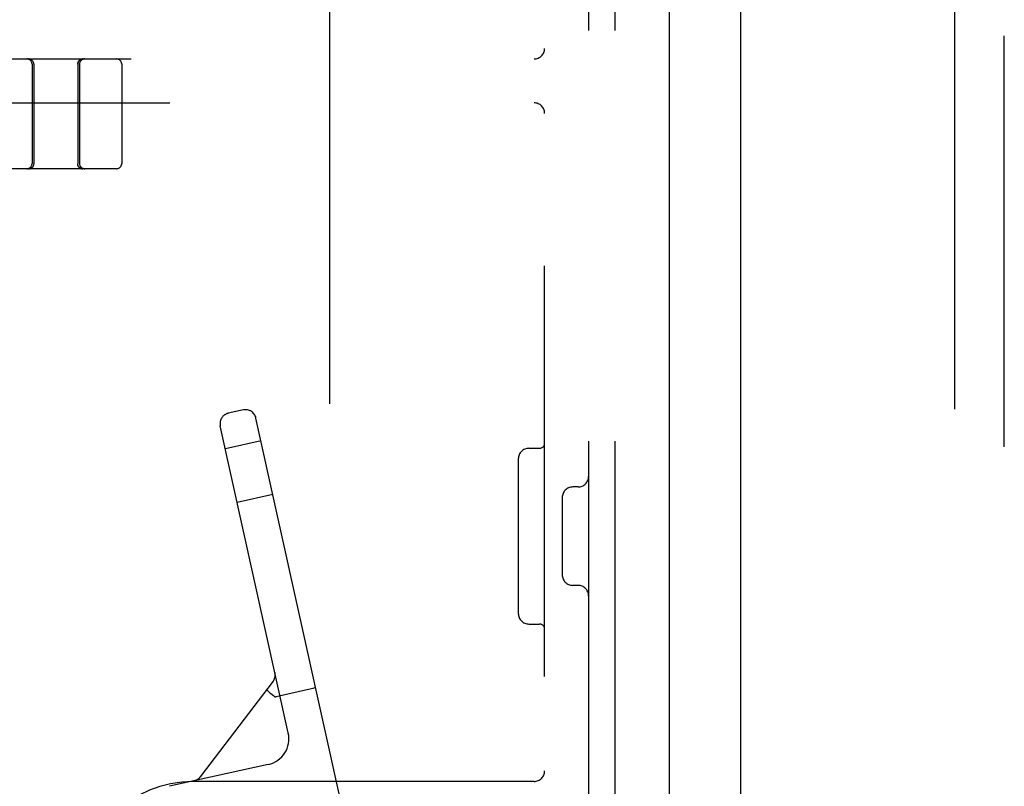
# Model space of a CAD drawing. Header units: inches. Extents: x 0 to 212, y 0 to 138.
# Tile 40 of 100: x 31.99 to 34.79, y 52.14 to 54.32. Entities that reach past the tile are written whole.
import ezdxf

# ---------------------------------------------------------------- set-up
doc = ezdxf.new("R2010")
doc.units = ezdxf.units.IN
doc.header["$LTSCALE"] = 11.6875
doc.header["$MEASUREMENT"] = 0
doc.linetypes.add('HIDDEN', pattern=[0.2, 0.1, -0.1])
doc.layers.get('0').update_dxf_attribs({"linetype": 'CONTINUOUS'})
doc.layers.add('DEFAULT_2', color=8, linetype='HIDDEN')
doc.layers.add('DOOR_ASSEMBLY', color=7, linetype='CONTINUOUS')

msp = doc.modelspace()

# ---------------------------------------------------------------- linework, layer by layer
at = {"color": 3, "linetype": 'Continuous'}
msp.add_line((33.8332, 89.2599), (33.8332, 16.1559), dxfattribs=at)
at = {"layer": 'DEFAULT_2', "color": 8, "linetype": 'HIDDEN'}
for p, q in [((34.6457, 89.4424), (34.6457, 15.9735)), ((33.6042, 55.4579), (33.6042, 49.9579)), ((33.6792, 55.4579), (33.6792, 49.9579)), ((33.4792, 50.1129), (33.4792, 55.3029)), ((32.8667, 54.3954), (32.8667, 51.0204)), ((31.1342, 54.2079), (33.4492, 54.2079)), ((32.0207, 54.1929), (32.0207, 53.9104)), ((32.0257, 54.1929), (32.0257, 53.9283)), ((32.1507, 54.1929), (32.1507, 53.924)), ((32.1557, 54.1929), (32.1557, 53.9104)), ((32.2757, 54.1929), (32.2757, 53.9104)), ((31.2442, 54.0829), (33.4492, 54.0829)), ((32.0257, 53.9283), (32.0257, 53.9195)), ((32.0257, 53.9195), (32.0258, 53.91)), ((32.0258, 53.91), (32.0258, 53.9095)), ((32.0258, 53.9095), (32.0258, 53.9091)), ((32.0258, 53.9087), (32.0258, 53.9091)), ((32.0258, 53.9087), (32.0258, 53.9084)), ((32.1505, 53.91), (32.1505, 53.9095)), ((32.1505, 53.9095), (32.1505, 53.9091)), ((32.2607, 53.8954), (31.9157, 53.8954)), ((32.0124, 53.8954), (32.0121, 53.8954)), ((32.0122, 53.8954), (32.0121, 53.8954)), ((32.0126, 53.8954), (32.0124, 53.8954)), ((32.0129, 53.8955), (32.0126, 53.8954)), ((32.0131, 53.8955), (32.0129, 53.8955)), ((32.0134, 53.8955), (32.0131, 53.8955)), ((32.0137, 53.8955), (32.0134, 53.8955)), ((32.014, 53.8956), (32.0137, 53.8955)), ((32.019, 53.8974), (32.0187, 53.8972)), ((32.0194, 53.8976), (32.019, 53.8974)), ((32.0197, 53.8979), (32.0193, 53.8976)), ((32.02, 53.8981), (32.0197, 53.8979)), ((32.0209, 53.8988), (32.0206, 53.8985)), ((32.0212, 53.8991), (32.0209, 53.8988)), ((32.0212, 53.899), (32.0215, 53.8993)), ((32.0214, 53.8993), (32.0212, 53.899)), ((32.0216, 53.8994), (32.0214, 53.8993)), ((32.1547, 53.8996), (32.1548, 53.8994)), ((32.1549, 53.8993), (32.1548, 53.8994)), ((32.1552, 53.899), (32.1549, 53.8993)), ((32.1555, 53.8988), (32.1552, 53.8991)), ((32.1558, 53.8985), (32.1555, 53.8988)), ((32.1561, 53.8983), (32.1558, 53.8986)), ((32.1564, 53.8981), (32.1561, 53.8983)), ((32.1574, 53.8974), (32.157, 53.8976)), ((32.1577, 53.8972), (32.1573, 53.8974)), ((32.158, 53.897), (32.1577, 53.8973)), ((32.163, 53.8955), (32.1627, 53.8955)), ((32.1638, 53.8954), (32.1635, 53.8955)), ((32.164, 53.8954), (32.1637, 53.8954)), ((32.1642, 53.8954), (32.164, 53.8954)), ((32.1643, 53.8954), (32.1642, 53.8954)), ((32.622, 53.2089), (32.579, 53.1994)), ((32.9054, 52.0682), (32.6578, 53.1861)), ((32.7498, 52.2898), (32.5562, 53.1636)), ((32.6723, 53.1207), (32.5707, 53.0982)), ((33.4342, 53.0999), (33.4642, 53.0999)), ((33.4042, 53.0699), (33.4042, 52.6299)), ((33.5742, 52.9899), (33.5592, 52.9899)), ((32.706, 52.9684), (32.6045, 52.9459)), ((33.5292, 52.9599), (33.5292, 52.7399)), ((33.5742, 52.7099), (33.5592, 52.7099)), ((33.4342, 52.5999), (33.4642, 52.5999)), ((32.7117, 52.4615), (32.7119, 52.4609)), ((32.7119, 52.4609), (32.7118, 52.4611)), ((32.7063, 52.4369), (32.4993, 52.1647)), ((32.7987, 52.4113), (32.7152, 52.3928)), ((32.7152, 52.3928), (32.7144, 52.3927)), ((32.6928, 52.2003), (32.4116, 52.138)), ((33.4492, 52.1519), (32.4792, 52.1519)), ((32.4825, 52.1537), (32.4819, 52.1536)), ((32.4819, 52.1536), (32.4825, 52.1537)), ((32.4826, 52.1538), (32.4823, 52.1537)), ((32.4825, 52.1538), (32.4823, 52.1537))]:
    msp.add_line(p, q, dxfattribs=at)
for points in [[(32.1507, 54.1929), (32.1507, 54.1932), (32.1507, 54.1936), (32.1507, 54.194), (32.1508, 54.1944), (32.1508, 54.1948), (32.1509, 54.1952), (32.1509, 54.1956), (32.151, 54.1959), (32.1511, 54.1963), (32.1512, 54.1967), (32.1513, 54.1971), (32.1514, 54.1975), (32.1515, 54.1978), (32.1516, 54.1982), (32.1518, 54.1986), (32.1519, 54.199), (32.1521, 54.1993), (32.1523, 54.1997), (32.1525, 54.2), (32.1527, 54.2004), (32.1529, 54.2007), (32.1531, 54.201), (32.1533, 54.2014), (32.1535, 54.2017), (32.1537, 54.202), (32.154, 54.2023), (32.1542, 54.2026), (32.1545, 54.2029), (32.1548, 54.2032), (32.155, 54.2035), (32.1553, 54.2038), (32.1556, 54.204), (32.1559, 54.2043), (32.1562, 54.2046), (32.1565, 54.2048), (32.1568, 54.205), (32.1572, 54.2053), (32.1575, 54.2055), (32.1578, 54.2057), (32.1582, 54.2059), (32.1585, 54.2061), (32.1589, 54.2063), (32.1592, 54.2065), (32.1596, 54.2066), (32.1599, 54.2068), (32.1603, 54.2069), (32.1607, 54.2071), (32.161, 54.2072), (32.1614, 54.2073), (32.1618, 54.2074), (32.1622, 54.2075), (32.1626, 54.2076), (32.163, 54.2077), (32.1633, 54.2077), (32.1637, 54.2078), (32.1641, 54.2078), (32.1645, 54.2079), (32.1649, 54.2079), (32.1653, 54.2079), (32.1657, 54.2079)], [(32.023, 53.901), (32.0232, 53.9013), (32.0234, 53.9016), (32.0236, 53.902), (32.0238, 53.9023), (32.024, 53.9026), (32.0242, 53.9029), (32.0244, 53.9033), (32.0245, 53.9036), (32.0247, 53.904), (32.0248, 53.9043), (32.025, 53.9047), (32.0251, 53.905), (32.0252, 53.9054), (32.0253, 53.9058), (32.0254, 53.9061), (32.0255, 53.9065), (32.0256, 53.9069), (32.0256, 53.9072), (32.0257, 53.9076), (32.0257, 53.908), (32.0258, 53.9084)], [(32.1507, 53.924), (32.1506, 53.9148), (32.1505, 53.91)], [(32.1548, 53.8994), (32.1547, 53.8996), (32.1544, 53.8999), (32.1541, 53.9001), (32.1539, 53.9004), (32.1536, 53.9007), (32.1534, 53.901), (32.1532, 53.9013), (32.153, 53.9016), (32.1528, 53.902), (32.1526, 53.9023), (32.1524, 53.9026), (32.1522, 53.9029), (32.152, 53.9033), (32.1519, 53.9036), (32.1517, 53.904), (32.1516, 53.9043), (32.1514, 53.9047), (32.1513, 53.905), (32.1512, 53.9054), (32.1511, 53.9058), (32.151, 53.9061), (32.1509, 53.9065), (32.1508, 53.9069), (32.1507, 53.9072), (32.1507, 53.9076), (32.1506, 53.908), (32.1506, 53.9084), (32.1506, 53.9087), (32.1505, 53.9091)], [(32.0206, 53.8985), (32.0203, 53.8983), (32.02, 53.8981), (32.0197, 53.8978), (32.0193, 53.8976), (32.019, 53.8974), (32.0187, 53.8972), (32.0183, 53.897), (32.018, 53.8968), (32.0176, 53.8966), (32.0173, 53.8965), (32.0169, 53.8963), (32.0165, 53.8961), (32.0162, 53.896), (32.0158, 53.8959), (32.0154, 53.8958), (32.0151, 53.8956), (32.0147, 53.8955), (32.0143, 53.8954), (32.0139, 53.8954), (32.0135, 53.8953), (32.0131, 53.8952), (32.0127, 53.8952), (32.0123, 53.8951), (32.0119, 53.8951), (32.0115, 53.8951), (32.0112, 53.895), (32.0108, 53.895)], [(32.0108, 53.895), (32.0112, 53.895), (32.0115, 53.8951)], [(32.0119, 53.8951), (32.0123, 53.8951), (32.0127, 53.8952)], [(32.0131, 53.8952), (32.0135, 53.8953), (32.0139, 53.8954), (32.0143, 53.8954), (32.0147, 53.8955), (32.0151, 53.8956), (32.0154, 53.8958), (32.0158, 53.8959), (32.0162, 53.896), (32.0165, 53.8961), (32.0169, 53.8963), (32.0173, 53.8965), (32.0176, 53.8966), (32.018, 53.8968), (32.0183, 53.897), (32.0187, 53.8972), (32.019, 53.8974), (32.0193, 53.8976), (32.0197, 53.8978), (32.02, 53.8981), (32.0203, 53.8983), (32.0206, 53.8985)], [(32.0184, 53.8971), (32.0181, 53.8969), (32.0177, 53.8967), (32.0174, 53.8966), (32.0171, 53.8964), (32.0167, 53.8963), (32.0164, 53.8962), (32.0161, 53.8961), (32.0157, 53.896), (32.0154, 53.8959), (32.0151, 53.8958), (32.0148, 53.8957), (32.0145, 53.8957), (32.0142, 53.8956), (32.0139, 53.8956)], [(32.0187, 53.8973), (32.0183, 53.897), (32.018, 53.8969), (32.0176, 53.8967), (32.0173, 53.8965), (32.017, 53.8964), (32.0166, 53.8963), (32.0163, 53.8961), (32.0159, 53.896), (32.0156, 53.8959), (32.0152, 53.8958), (32.0149, 53.8958), (32.0146, 53.8957), (32.0143, 53.8956), (32.014, 53.8956)], [(32.0206, 53.8986), (32.0203, 53.8983), (32.02, 53.8981)], [(32.022, 53.8999), (32.0217, 53.8996), (32.0216, 53.8994)], [(32.0217, 53.8996), (32.022, 53.8999), (32.0222, 53.9001), (32.0225, 53.9004)], [(32.023, 53.901), (32.0227, 53.9007), (32.0225, 53.9004), (32.0222, 53.9001)], [(32.1517, 53.904), (32.1519, 53.9036), (32.152, 53.9033), (32.1522, 53.9029), (32.1524, 53.9026), (32.1526, 53.9023), (32.1528, 53.902), (32.153, 53.9016), (32.1532, 53.9013), (32.1534, 53.901), (32.1536, 53.9007), (32.1539, 53.9004), (32.1541, 53.9001), (32.1544, 53.8999)], [(32.1656, 53.895), (32.1652, 53.895), (32.1648, 53.8951), (32.1644, 53.8951), (32.164, 53.8951), (32.1636, 53.8952), (32.1633, 53.8952), (32.1629, 53.8953), (32.1625, 53.8954), (32.1621, 53.8954), (32.1617, 53.8955), (32.1613, 53.8956), (32.1609, 53.8958), (32.1606, 53.8959), (32.1602, 53.896), (32.1598, 53.8961), (32.1595, 53.8963), (32.1591, 53.8965), (32.1587, 53.8966), (32.1584, 53.8968), (32.158, 53.897), (32.1577, 53.8972), (32.1574, 53.8974), (32.157, 53.8976), (32.1567, 53.8978), (32.1564, 53.8981), (32.1561, 53.8983), (32.1558, 53.8985), (32.1555, 53.8988)], [(32.1558, 53.8985), (32.1561, 53.8983), (32.1564, 53.8981), (32.1567, 53.8978), (32.157, 53.8976), (32.1574, 53.8974), (32.1577, 53.8972)], [(32.157, 53.8976), (32.1567, 53.8978), (32.1564, 53.8981)], [(32.1624, 53.8956), (32.1622, 53.8956), (32.1619, 53.8957), (32.1616, 53.8957), (32.1613, 53.8958), (32.161, 53.8959), (32.1606, 53.896), (32.1603, 53.8961), (32.16, 53.8962), (32.1597, 53.8963), (32.1593, 53.8964), (32.159, 53.8966), (32.1586, 53.8967), (32.1583, 53.8969), (32.158, 53.8971)], [(32.1627, 53.8955), (32.1624, 53.8956), (32.1621, 53.8956), (32.1618, 53.8957), (32.1615, 53.8958), (32.1611, 53.8958), (32.1608, 53.8959), (32.1604, 53.896), (32.1601, 53.8961), (32.1598, 53.8963), (32.1594, 53.8964), (32.1591, 53.8965), (32.1587, 53.8967), (32.1584, 53.8969), (32.158, 53.897)], [(32.1584, 53.8968), (32.1587, 53.8966), (32.1591, 53.8965), (32.1595, 53.8963)], [(32.1609, 53.8958), (32.1613, 53.8956), (32.1617, 53.8955), (32.1621, 53.8954), (32.1625, 53.8954), (32.1629, 53.8953)], [(32.1635, 53.8955), (32.1633, 53.8955), (32.163, 53.8955)], [(32.1633, 53.8952), (32.1636, 53.8952), (32.164, 53.8951)], [(32.1644, 53.8951), (32.1648, 53.8951), (32.1652, 53.895)], [(32.688, 52.4127), (32.6881, 52.4123), (32.6889, 52.4115), (32.6902, 52.4102), (32.692, 52.4085), (32.6943, 52.4065)], [(32.6943, 52.4065), (32.6971, 52.4042), (32.7002, 52.4017), (32.7036, 52.399), (32.7072, 52.3962), (32.7109, 52.3933)], [(32.7109, 52.3933), (32.7115, 52.393), (32.7121, 52.3927), (32.7129, 52.3926), (32.7136, 52.3926), (32.7144, 52.3927), (32.7152, 52.3928)], [(32.8274, 52.4202), (32.8271, 52.4197), (32.8262, 52.4191), (32.8245, 52.4184), (32.8221, 52.4175), (32.8192, 52.4166), (32.8158, 52.4156), (32.8119, 52.4145), (32.8076, 52.4134), (32.8032, 52.4123), (32.7987, 52.4113)]]:
    msp.add_lwpolyline(points, dxfattribs=at)
for centre, radius, start, end in [((33.4492, 54.2379), 0.03, 270, 360), ((32.0057, 54.1929), 0.015, 0, 90), ((32.0107, 54.1929), 0.015, 0, 90), ((32.1657, 54.1929), 0.015, 90, 180), ((32.1707, 54.1929), 0.015, 90, 180), ((32.2607, 54.1929), 0.015, 0, 90), ((33.4492, 54.0529), 0.03, 0, 90), ((32.0057, 53.9104), 0.015, 270, 360), ((32.1707, 53.9104), 0.015, 180, 270), ((32.2607, 53.9104), 0.015, 270, 360), ((32.6285, 53.1796), 0.03, 12.49, 102.49), ((32.5855, 53.1701), 0.03, 102.49, 192.49), ((33.4342, 53.0699), 0.03, 90, 180), ((33.4642, 53.1149), 0.015, 270, 360), ((33.5742, 53.0199), 0.03, 270, 360), ((33.5592, 52.9599), 0.03, 90, 180), ((33.5592, 52.7399), 0.03, 180, 270), ((33.5742, 52.6799), 0.03, 0, 90), ((33.4342, 52.6299), 0.03, 180, 270), ((33.4642, 52.5849), 0.015, 0, 90), ((32.6825, 52.455), 0.03, 322.7355, 12.49), ((32.6766, 52.2735), 0.075, 282.49, 12.49), ((33.4492, 52.1819), 0.03, 270, 360), ((32.4792, 51.8329), 0.319, 90, 180), ((32.4754, 52.1829), 0.03, 282.49, 322.7355)]:
    msp.add_arc(centre, radius, start, end, dxfattribs=at)
at = {"layer": 'DOOR_ASSEMBLY', "color": 8, "linetype": 'HIDDEN'}
msp.add_line((34.7872, 15.7044), (34.7872, 89.7114), dxfattribs=at)
at = {"layer": 'DOOR_ASSEMBLY', "color": 3, "linetype": 'Continuous'}
msp.add_line((34.0372, 43.6654), (34.0372, 61.7504), dxfattribs=at)

doc.saveas('drawing.dxf')
